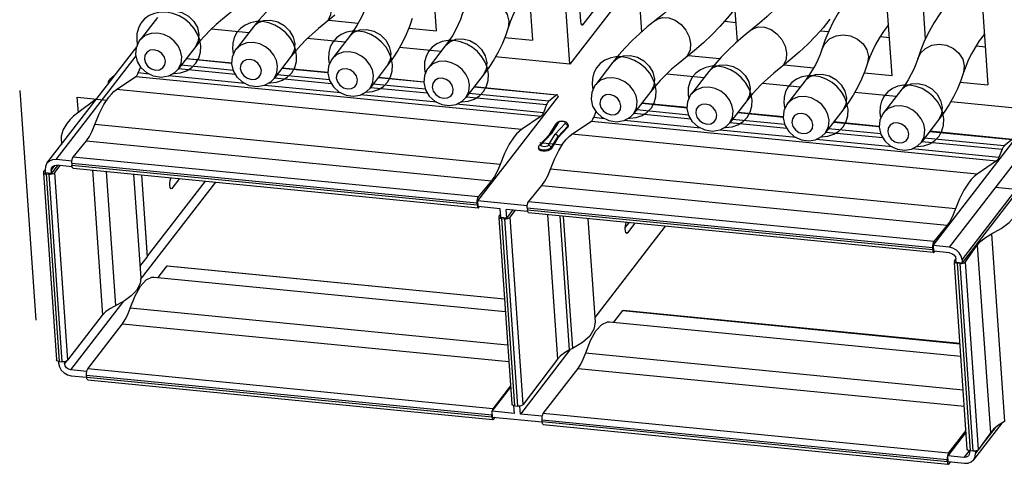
# Model space of a CAD drawing. Extents: x 0 to 1189, y 0 to 841.
# Tile 3 of 50: x 388 to 427, y 376 to 394. Entities that reach past the tile are written whole.
import ezdxf

# ---------------------------------------------------------------- set-up
doc = ezdxf.new("R2010")
doc.units = 0
doc.header["$LTSCALE"] = 65.395
doc.layers.get('0').update_dxf_attribs({"linetype": 'CONTINUOUS'})

msp = doc.modelspace()

# ---------------------------------------------------------------- linework, layer by layer
at = {"color": 7, "linetype": 'CONTINUOUS'}
for p, q in [((404.772, 393.285), (404.053, 403.61)), ((410.431, 393.647), (409.728, 403.748)), ((407.818, 403.241), (408.537, 392.916)), ((410.005, 391.969), (409.23, 403.102)), ((412.148, 402.816), (412.815, 393.234)), ((416.58, 392.865), (415.913, 402.447)), ((422.655, 391.532), (421.936, 401.857)), ((423.348, 401.719), (423.958, 392.956)), ((425.701, 401.488), (426.42, 391.163)), ((412.663, 395.416), (410.005, 391.969)), ((410.53, 393.531), (411.36, 394.607)), ((393.812, 393.803), (393.135, 392.926)), ((400.535, 393.7), (401.696, 393.586)), ((407.608, 393.662), (407.578, 393.394)), ((407.662, 393.641), (407.578, 393.394)), ((410.444, 393.569), (410.431, 393.647)), ((416.078, 393.658), (416.528, 393.614)), ((395.885, 393.308), (395.672, 393.09)), ((397.399, 393.205), (395.928, 393.349)), ((397.577, 393.434), (396.9, 392.557)), ((403.683, 393.391), (404.772, 393.285)), ((410.53, 393.531), (410.459, 393.538)), ((419.843, 393.289), (420.161, 393.258)), ((422.502, 393.511), (422.515, 393.538)), ((422.502, 393.511), (422.516, 393.53)), ((426.266, 393.142), (426.28, 393.169)), ((426.266, 393.142), (426.281, 393.161)), ((393.098, 392.874), (393.135, 392.926)), ((395.477, 392.873), (395.3, 392.655)), ((395.672, 393.09), (395.477, 392.873)), ((399.65, 392.939), (399.437, 392.721)), ((401.17, 392.835), (399.693, 392.98)), ((401.347, 393.065), (400.67, 392.187)), ((407.448, 393.022), (408.537, 392.916)), ((422.187, 393.06), (422.551, 393.024)), ((389.473, 388.086), (393.009, 392.671)), ((395.3, 392.655), (394.624, 391.778)), ((396.863, 392.505), (396.9, 392.557)), ((399.242, 392.504), (399.065, 392.286)), ((399.437, 392.721), (399.242, 392.504)), ((404.934, 392.466), (403.311, 392.625)), ((405.111, 392.696), (404.435, 391.818)), ((425.952, 392.691), (426.316, 392.655)), ((389.838, 388.23), (392.979, 392.303)), ((393.029, 392.085), (392.967, 392.358)), ((393.175, 391.835), (393.029, 392.085)), ((394.944, 392.193), (396.734, 392.018)), ((394.95, 392.2), (396.735, 392.026)), ((399.065, 392.286), (398.389, 391.409)), ((400.67, 392.188), (400.64, 392.145)), ((403.053, 392.215), (402.835, 391.917)), ((410.005, 391.969), (407.076, 392.256)), ((411.695, 392.05), (411.018, 391.173)), ((414.653, 392.316), (415.894, 392.194)), ((421.726, 392.279), (421.696, 392.011)), ((421.78, 392.258), (421.696, 392.011)), ((393.057, 391.629), (393.155, 391.868)), ((393.481, 391.588), (393.057, 391.629)), ((393.392, 391.632), (393.175, 391.835)), ((394.643, 391.802), (396.871, 391.584)), ((396.791, 391.73), (394.742, 391.931)), ((398.709, 391.824), (400.504, 391.648)), ((398.715, 391.831), (400.505, 391.656)), ((402.835, 391.917), (402.159, 391.039)), ((404.435, 391.819), (404.405, 391.776)), ((406.818, 391.846), (406.6, 391.548)), ((415.459, 391.681), (414.783, 390.804)), ((418.418, 391.947), (419.578, 391.833)), ((421.566, 391.638), (422.655, 391.532)), ((425.491, 391.91), (425.461, 391.642)), ((425.545, 391.889), (425.461, 391.642)), ((391.877, 391.279), (391.858, 391.179)), ((392.131, 391.533), (391.938, 391.37)), ((392.201, 390.974), (392.966, 391.493)), ((392.966, 391.493), (408.873, 389.934)), ((397.246, 391.219), (394.256, 391.512)), ((398.407, 391.433), (400.642, 391.214)), ((400.562, 391.36), (398.507, 391.562)), ((402.479, 391.455), (404.269, 391.279)), ((402.485, 391.462), (404.27, 391.287)), ((406.6, 391.548), (405.924, 390.67)), ((413.555, 391.338), (413.36, 391.12)), ((413.768, 391.555), (413.555, 391.338)), ((413.811, 391.596), (415.282, 391.452)), ((417.576, 391.227), (419.052, 391.082)), ((419.229, 391.312), (418.553, 390.435)), ((425.331, 391.269), (426.42, 391.163)), ((408.108, 389.415), (392.201, 390.974)), ((401.012, 390.85), (398.021, 391.143)), ((402.177, 391.064), (404.407, 390.845)), ((404.326, 390.991), (402.277, 391.192)), ((406.244, 391.086), (409.486, 390.768)), ((406.25, 391.093), (409.502, 390.774)), ((410.981, 391.121), (411.018, 391.173)), ((413.183, 390.902), (412.507, 390.025)), ((413.36, 391.12), (413.183, 390.902)), ((417.319, 390.969), (417.125, 390.751)), ((417.532, 391.186), (417.319, 390.969)), ((421.194, 390.872), (422.817, 390.713)), ((422.994, 390.943), (422.318, 390.066)), ((391.411, 390.599), (390.68, 390.061)), ((404.776, 390.481), (401.79, 390.774)), ((405.942, 390.695), (409.092, 390.386)), ((409.176, 390.516), (406.042, 390.823)), ((409.539, 390.705), (406.38, 386.609)), ((409.486, 390.768), (409.176, 390.516)), ((409.502, 390.774), (409.486, 390.768)), ((409.533, 390.729), (409.539, 390.705)), ((414.618, 390.273), (412.833, 390.448)), ((414.746, 390.752), (414.783, 390.804)), ((416.948, 390.533), (416.272, 389.656)), ((417.125, 390.751), (416.948, 390.533)), ((420.936, 390.462), (420.718, 390.164)), ((424.959, 390.503), (427.888, 390.216)), ((408.964, 390.07), (405.555, 390.405)), ((409.092, 390.386), (408.964, 390.07)), ((410.94, 389.877), (411.038, 390.116)), ((411.275, 389.879), (411.057, 390.082)), ((414.673, 389.977), (412.625, 390.178)), ((412.827, 390.441), (414.617, 390.265)), ((416.592, 390.072), (418.387, 389.896)), ((418.388, 389.903), (416.597, 390.079)), ((418.553, 390.435), (418.523, 390.393)), ((420.718, 390.164), (420.042, 389.287)), ((422.318, 390.066), (422.287, 390.024)), ((424.701, 390.093), (424.483, 389.795)), ((408.873, 389.934), (408.108, 389.415)), ((409.51, 389.684), (409.46, 389.633)), ((409.916, 389.652), (409.861, 389.702)), ((410.084, 389.221), (410.849, 389.74)), ((410.849, 389.74), (426.755, 388.181)), ((411.364, 389.835), (410.94, 389.877)), ((415.129, 389.466), (412.139, 389.759)), ((412.525, 390.049), (414.754, 389.831)), ((416.29, 389.68), (418.525, 389.461)), ((418.444, 389.608), (416.39, 389.809)), ((420.362, 389.702), (422.152, 389.527)), ((422.153, 389.534), (420.368, 389.709)), ((424.483, 389.795), (423.806, 388.918)), ((428.795, 389.847), (424.898, 384.794)), ((391.254, 389.346), (391.358, 389.602)), ((407.264, 388.043), (391.358, 389.602)), ((409.201, 389.214), (409.46, 389.633)), ((409.538, 389.67), (409.271, 389.238)), ((409.43, 389.222), (409.82, 389.642)), ((409.531, 389.123), (409.918, 389.54)), ((409.921, 389.496), (409.534, 389.078)), ((409.903, 389.587), (409.918, 389.54)), ((409.938, 389.588), (409.916, 389.652)), ((409.928, 389.552), (409.918, 389.54)), ((409.918, 389.54), (409.921, 389.496)), ((409.941, 389.543), (409.921, 389.496)), ((409.941, 389.543), (409.938, 389.588)), ((409.938, 389.588), (409.938, 389.576)), ((418.894, 389.097), (415.904, 389.39)), ((420.06, 389.311), (422.289, 389.092)), ((422.209, 389.239), (420.16, 389.44)), ((424.127, 389.333), (427.368, 389.015)), ((427.385, 389.021), (424.132, 389.34)), ((390.031, 389.001), (390.053, 388.839)), ((390.499, 388.328), (391.024, 388.962)), ((391.024, 388.962), (406.931, 387.402)), ((409.202, 389.214), (408.814, 388.795)), ((409.271, 389.238), (408.881, 388.817)), ((409.163, 388.79), (409.43, 389.222)), ((409.202, 389.214), (409.224, 389.23)), ((409.224, 389.23), (409.271, 389.238)), ((409.265, 388.693), (409.531, 389.123)), ((409.534, 389.078), (409.268, 388.649)), ((409.531, 389.123), (409.534, 389.078)), ((425.99, 387.662), (410.084, 389.221)), ((422.659, 388.728), (419.673, 389.021)), ((423.825, 388.942), (426.975, 388.633)), ((427.058, 388.763), (423.924, 389.071)), ((424.262, 384.856), (427.422, 388.953)), ((427.368, 389.015), (427.058, 388.763)), ((390.038, 388.89), (390.043, 388.825)), ((408.779, 388.647), (408.775, 388.692)), ((408.796, 388.653), (408.775, 388.692)), ((408.814, 388.795), (408.791, 388.763)), ((408.869, 388.787), (408.881, 388.817)), ((409.268, 388.649), (409.265, 388.693)), ((426.846, 388.318), (423.438, 388.652)), ((425.4, 384.299), (428.868, 388.796)), ((426.975, 388.633), (426.846, 388.318)), ((390.458, 388.169), (389.838, 388.23)), ((390.476, 388.285), (390.499, 388.328)), ((406.407, 386.771), (390.5, 388.33)), ((428.567, 388.273), (425.408, 384.176)), ((426.755, 388.181), (425.99, 387.662)), ((389.343, 387.759), (389.333, 387.73)), ((389.4, 387.826), (389.343, 387.759)), ((389.399, 387.827), (389.407, 387.705)), ((389.634, 387.804), (389.784, 387.999)), ((389.634, 387.804), (389.643, 387.682)), ((389.89, 388.002), (389.643, 387.682)), ((389.776, 387.717), (389.989, 387.992)), ((390.465, 387.946), (389.854, 388.005)), ((390.45, 388.088), (390.456, 387.999)), ((390.45, 388.088), (406.356, 386.529)), ((390.465, 387.942), (390.456, 387.999)), ((406.362, 386.44), (390.456, 387.999)), ((390.498, 387.897), (406.405, 386.338)), ((391.26, 387.822), (391.657, 382.128)), ((392.182, 382.508), (391.816, 387.768)), ((409.137, 387.593), (409.241, 387.85)), ((425.147, 386.291), (409.241, 387.85)), ((389.335, 387.7), (389.846, 380.368)), ((389.392, 387.677), (389.453, 387.665)), ((389.643, 387.682), (389.407, 387.705)), ((389.965, 380.303), (389.453, 387.665)), ((389.453, 387.665), (389.547, 387.656)), ((389.547, 387.656), (390.06, 380.293)), ((390.289, 380.354), (389.776, 387.717)), ((392.87, 387.664), (393.155, 383.58)), ((393.181, 387.634), (393.406, 384.397)), ((393.188, 387.633), (393.412, 384.414)), ((395.689, 387.388), (393.411, 384.433)), ((394.68, 387.487), (394.377, 387.094)), ((406.931, 387.402), (406.405, 386.769)), ((393.148, 383.519), (396.1, 387.348)), ((394.377, 387.094), (394.355, 387.088)), ((408.381, 386.575), (408.907, 387.209)), ((408.907, 387.209), (424.813, 385.65)), ((406.38, 386.609), (406.395, 386.384)), ((408.341, 386.416), (406.38, 386.609)), ((406.356, 386.529), (406.362, 386.44)), ((406.388, 386.348), (406.405, 386.338)), ((407.266, 386.299), (406.395, 386.384)), ((406.405, 386.338), (406.41, 386.338)), ((406.41, 386.338), (406.433, 386.355)), ((406.433, 386.355), (406.448, 386.374)), ((407.29, 385.956), (407.266, 386.299)), ((407.525, 385.932), (407.501, 386.276)), ((408.347, 386.193), (407.501, 386.276)), ((407.525, 385.932), (407.77, 386.249)), ((407.663, 385.966), (407.868, 386.24)), ((408.333, 386.336), (408.339, 386.246)), ((408.333, 386.336), (424.239, 384.777)), ((408.348, 386.189), (408.339, 386.246)), ((424.245, 384.687), (408.339, 386.246)), ((408.359, 386.532), (408.381, 386.575)), ((424.289, 385.018), (408.383, 386.577)), ((407.219, 386.01), (407.209, 385.981)), ((407.212, 385.95), (407.721, 378.63)), ((407.281, 386.087), (407.219, 386.01)), ((407.268, 385.929), (407.328, 385.916)), ((407.525, 385.932), (407.29, 385.956)), ((407.84, 378.565), (407.328, 385.916)), ((407.328, 385.916), (407.436, 385.906)), ((407.436, 385.906), (407.948, 378.555)), ((408.175, 378.616), (407.664, 385.967)), ((424.287, 384.585), (408.381, 386.144)), ((409.122, 386.072), (409.516, 380.402)), ((409.991, 380.762), (409.625, 386.022)), ((409.746, 386.01), (410.108, 380.82)), ((410.714, 385.915), (410.997, 381.853)), ((413.748, 385.618), (410.984, 382.035)), ((412.184, 385.43), (412.177, 385.531)), ((412.179, 385.559), (412.328, 385.753)), ((412.278, 385.36), (412.567, 385.734)), ((424.813, 385.65), (424.288, 385.016)), ((412.278, 385.36), (412.204, 385.367)), ((412.278, 385.36), (412.238, 385.335)), ((426.558, 385.312), (427.07, 377.949)), ((424.239, 384.777), (424.245, 384.687)), ((424.262, 384.856), (424.278, 384.631)), ((424.898, 384.794), (424.262, 384.856)), ((425.54, 384.211), (426, 384.872)), ((426, 384.872), (426.513, 377.51)), ((393.123, 384.03), (393.406, 384.397)), ((393.412, 384.414), (393.406, 384.397)), ((424.271, 384.595), (424.287, 384.585)), ((424.913, 384.569), (424.278, 384.631)), ((424.287, 384.585), (424.292, 384.585)), ((424.292, 384.585), (424.316, 384.603)), ((424.316, 384.603), (424.33, 384.621)), ((425.107, 384.254), (425.161, 384.324)), ((425.173, 384.199), (425.164, 384.322)), ((425.4, 384.299), (425.408, 384.176)), ((393.843, 383.601), (394.195, 384.056)), ((394.195, 384.056), (407.434, 382.759)), ((394.211, 384.066), (407.433, 382.77)), ((425.107, 384.254), (425.097, 384.225)), ((425.609, 376.862), (425.099, 384.194)), ((425.156, 384.172), (425.217, 384.16)), ((425.173, 384.199), (425.408, 384.176)), ((425.729, 376.797), (425.217, 384.16)), ((425.311, 384.15), (425.217, 384.16)), ((425.311, 384.15), (425.823, 376.788)), ((426.054, 376.851), (425.542, 384.214)), ((393.677, 383.617), (407.468, 382.265)), ((392.933, 382.885), (393.146, 383.262)), ((392.742, 382.4), (392.933, 382.885)), ((390.413, 379.973), (392.497, 382.676)), ((407.56, 380.942), (392.74, 382.394)), ((390.289, 380.354), (391.657, 382.128)), ((411.726, 381.848), (412.078, 382.303)), ((412.078, 382.303), (425.321, 381.005)), ((425.32, 381.017), (412.094, 382.313)), ((391.077, 380.013), (392.445, 381.787)), ((392.445, 381.787), (407.605, 380.301)), ((411.56, 381.864), (425.355, 380.512)), ((410.782, 381.306), (410.497, 381.051)), ((410.108, 380.82), (409.991, 380.762)), ((410.497, 381.051), (410.108, 380.82)), ((409.999, 380.757), (408.06, 378.243)), ((409.516, 380.402), (408.175, 378.615)), ((410.623, 380.641), (425.447, 379.188)), ((389.863, 380.337), (389.846, 380.367)), ((389.905, 380.315), (389.863, 380.337)), ((389.965, 380.303), (389.905, 380.315)), ((389.923, 380.3), (389.927, 380.244)), ((389.965, 380.303), (390.06, 380.293)), ((390.13, 380.293), (390.06, 380.293)), ((390.157, 380.298), (390.162, 380.221)), ((390.239, 380.32), (390.162, 380.221)), ((391.055, 379.971), (391.077, 380.013)), ((406.984, 378.454), (391.077, 380.013)), ((408.96, 378.261), (410.328, 380.035)), ((410.328, 380.035), (425.492, 378.548)), ((391.038, 379.912), (390.413, 379.973)), ((390.429, 379.749), (391.035, 379.689)), ((391.035, 379.684), (391.029, 379.774)), ((391.029, 379.774), (406.935, 378.215)), ((406.941, 378.125), (391.035, 379.684)), ((391.077, 379.583), (406.96, 378.026)), ((406.954, 378.352), (407.675, 379.287)), ((407.671, 379.346), (406.984, 378.454)), ((407.739, 378.599), (407.721, 378.63)), ((407.825, 378.266), (407.804, 378.563)), ((407.84, 378.565), (407.948, 378.555)), ((408.017, 378.554), (407.948, 378.555)), ((408.06, 378.243), (408.038, 378.558)), ((406.941, 378.125), (406.935, 378.215)), ((406.97, 378.127), (406.954, 378.352)), ((407.825, 378.266), (406.954, 378.352)), ((406.97, 378.127), (408.918, 377.936)), ((407.012, 378.041), (407.067, 378.118)), ((408.921, 378.159), (408.06, 378.243)), ((408.938, 378.218), (408.96, 378.261)), ((424.866, 376.702), (408.96, 378.261)), ((406.967, 378.034), (406.984, 378.024)), ((406.984, 378.024), (406.988, 378.024)), ((406.988, 378.024), (407.012, 378.041)), ((408.918, 377.932), (408.912, 378.022)), ((408.912, 378.022), (424.818, 376.463)), ((424.824, 376.373), (408.918, 377.932)), ((408.96, 377.83), (424.843, 376.273)), ((426.96, 377.885), (425.855, 376.452)), ((426.697, 377.703), (426.184, 377.038)), ((425.562, 377.539), (424.837, 376.599)), ((424.866, 376.702), (425.558, 377.599)), ((426.513, 377.51), (426.053, 376.849)), ((424.853, 376.375), (424.837, 376.599)), ((425.474, 376.537), (424.837, 376.599)), ((425.682, 376.806), (425.474, 376.537)), ((425.627, 376.832), (425.609, 376.862)), ((425.668, 376.81), (425.627, 376.832)), ((425.729, 376.797), (425.668, 376.81)), ((425.69, 376.795), (425.694, 376.738)), ((425.823, 376.788), (425.729, 376.797)), ((425.893, 376.788), (425.823, 376.788)), ((425.922, 376.793), (425.928, 376.706)), ((426.016, 376.82), (425.928, 376.706)), ((424.824, 376.373), (424.818, 376.463)), ((424.85, 376.281), (424.866, 376.271)), ((424.853, 376.375), (425.498, 376.311)), ((424.866, 376.271), (424.871, 376.271)), ((424.871, 376.271), (424.895, 376.289)), ((424.895, 376.289), (424.95, 376.365))]:
    msp.add_line(p, q, dxfattribs=at)
at = {"color": 4, "linetype": 'CONTINUOUS'}
for p, q in [((394.435, 391.609), (394.469, 391.608)), ((398.2, 391.24), (398.234, 391.239)), ((388.403, 390.937), (389.03, 381.925)), ((401.974, 390.87), (401.999, 390.87)), ((390.707, 390.063), (390.664, 390.682)), ((390.664, 390.682), (391.829, 390.567)), ((405.738, 390.501), (405.763, 390.501)), ((412.318, 389.856), (412.352, 389.855)), ((416.082, 389.487), (416.117, 389.486)), ((408.824, 388.902), (409.709, 388.815)), ((419.856, 389.118), (419.881, 389.117)), ((423.621, 388.749), (423.646, 388.748)), ((426.715, 387.148), (427.371, 387.084))]:
    msp.add_line(p, q, dxfattribs=at)
at = {"color": 7, "linetype": 'CONTINUOUS'}
for points in [[(405.777, 393.934), (405.891, 394.162), (406.084, 394.348), (406.335, 394.468), (406.619, 394.508), (406.909, 394.466), (407.177, 394.346), (407.396, 394.159), (407.544, 393.923), (407.608, 393.662)], [(414.263, 394.472), (413.986, 394.211), (413.687, 393.952), (413.045, 393.434)], [(421.013, 394.659), (420.764, 394.318), (420.54, 393.974), (420.344, 393.63)], [(394.497, 394.073), (394.774, 394.005), (395.029, 393.861), (395.237, 393.655), (395.379, 393.407), (395.441, 393.142)], [(397.012, 394.263), (396.369, 393.745), (396.118, 393.527), (395.885, 393.308)], [(398.334, 394.282), (398.061, 394.003), (397.808, 393.72), (397.577, 393.434)], [(400.628, 394.168), (400.607, 393.915), (400.51, 393.704), (400.403, 393.594)], [(402.013, 394.303), (401.944, 394.1), (401.86, 393.899), (401.761, 393.7)], [(405.777, 393.934), (405.708, 393.731), (405.624, 393.53), (405.526, 393.331)], [(407.885, 394.129), (407.764, 393.886), (407.662, 393.641)], [(416.45, 394.104), (416.183, 393.775), (415.893, 393.45), (415.579, 393.129)], [(418.028, 394.103), (417.751, 393.842), (417.452, 393.583), (416.809, 393.065)], [(424.778, 394.29), (424.528, 393.949), (424.305, 393.605), (424.108, 393.261)], [(397.577, 393.434), (397.753, 393.594), (397.992, 393.69), (398.262, 393.704)], [(398.262, 393.704), (398.538, 393.636), (398.793, 393.492), (399.002, 393.286), (399.144, 393.038), (399.206, 392.773)], [(400.776, 393.894), (400.134, 393.376), (399.882, 393.158), (399.65, 392.939)], [(401.761, 393.7), (401.639, 393.488), (401.501, 393.276), (401.347, 393.065)], [(403.813, 393.763), (403.707, 393.449), (403.576, 393.133), (403.42, 392.816)], [(410.49, 393.506), (410.467, 393.52), (410.444, 393.569)], [(413.368, 393.694), (413.426, 393.734), (413.641, 393.807), (413.886, 393.796), (414.136, 393.703), (414.368, 393.536), (414.559, 393.312)], [(420.215, 393.735), (419.948, 393.406), (419.657, 393.081), (419.344, 392.76)], [(420.344, 393.63), (420.166, 393.269), (420.016, 392.909), (419.895, 392.551)], [(393.821, 393.196), (393.562, 393.184), (393.325, 393.093), (393.135, 392.926)], [(394.764, 392.265), (394.719, 392.485), (394.621, 392.692), (394.473, 392.878), (394.285, 393.03), (394.062, 393.141), (393.821, 393.196)], [(401.347, 393.065), (401.523, 393.224), (401.762, 393.32), (402.032, 393.335)], [(402.032, 393.335), (402.308, 393.267), (402.563, 393.122), (402.772, 392.917), (402.914, 392.669), (402.976, 392.404)], [(405.526, 393.331), (405.404, 393.119), (405.266, 392.907), (405.111, 392.696)], [(407.578, 393.394), (407.472, 393.08), (407.341, 392.764), (407.185, 392.447)], [(410.53, 393.531), (410.497, 393.506), (410.49, 393.506)], [(413.045, 393.434), (412.739, 393.168), (412.452, 392.898)], [(414.559, 393.312), (414.689, 393.053), (414.746, 392.784)], [(417.132, 393.325), (417.19, 393.365), (417.406, 393.438), (417.651, 393.427), (417.901, 393.334), (418.133, 393.167), (418.324, 392.943)], [(422.502, 393.511), (422.315, 393.256), (422.149, 393.001), (422.003, 392.746)], [(424.108, 393.261), (423.931, 392.9), (423.781, 392.54), (423.66, 392.182)], [(392.967, 392.358), (392.991, 392.631), (393.098, 392.874)], [(395.441, 393.142), (395.416, 392.886), (395.3, 392.655)], [(397.586, 392.827), (397.327, 392.815), (397.09, 392.724), (396.9, 392.557)], [(398.529, 391.896), (398.484, 392.116), (398.385, 392.323), (398.238, 392.509), (398.05, 392.661), (397.827, 392.772), (397.586, 392.827)], [(399.206, 392.773), (399.18, 392.517), (399.065, 392.286)], [(403.42, 392.816), (403.248, 392.515), (403.053, 392.215)], [(405.111, 392.696), (405.288, 392.855), (405.526, 392.951), (405.797, 392.966)], [(405.797, 392.966), (406.073, 392.898), (406.328, 392.753), (406.537, 392.548), (406.679, 392.3), (406.741, 392.035)], [(412.452, 392.898), (412.179, 392.619), (411.926, 392.336), (411.695, 392.05)], [(414.746, 392.784), (414.725, 392.532), (414.628, 392.32), (414.521, 392.21)], [(415.579, 393.129), (415.247, 392.817), (414.894, 392.511)], [(416.809, 393.065), (416.504, 392.799), (416.216, 392.529)], [(418.324, 392.943), (418.454, 392.684), (418.511, 392.415)], [(419.895, 392.551), (420.009, 392.778), (420.202, 392.964), (420.453, 393.084), (420.737, 393.125), (421.027, 393.083), (421.295, 392.962), (421.514, 392.775), (421.662, 392.54), (421.726, 392.279)], [(426.266, 393.142), (426.08, 392.887), (425.914, 392.632), (425.768, 392.377)], [(394.128, 392.096), (394.085, 392.251), (393.987, 392.387), (393.848, 392.485), (393.688, 392.531), (393.531, 392.518), (393.403, 392.446), (393.321, 392.327), (393.299, 392.177)], [(396.731, 391.989), (396.756, 392.262), (396.863, 392.505)], [(401.356, 392.457), (401.097, 392.445), (400.86, 392.355), (400.67, 392.188)], [(402.299, 391.527), (402.254, 391.747), (402.155, 391.953), (402.008, 392.139), (401.82, 392.292), (401.597, 392.402), (401.356, 392.457)], [(402.976, 392.404), (402.951, 392.147), (402.835, 391.917)], [(407.185, 392.447), (407.013, 392.146), (406.818, 391.846)], [(414.894, 392.511), (414.252, 391.993), (414, 391.774), (413.768, 391.555)], [(416.216, 392.529), (415.944, 392.25), (415.691, 391.967), (415.459, 391.681)], [(418.511, 392.415), (418.49, 392.163), (418.393, 391.951), (418.286, 391.841)], [(419.344, 392.76), (419.012, 392.448), (418.659, 392.142)], [(419.895, 392.551), (419.826, 392.348), (419.742, 392.147), (419.644, 391.947)], [(422.003, 392.746), (421.882, 392.502), (421.78, 392.258)], [(423.66, 392.182), (423.774, 392.409), (423.966, 392.595), (424.217, 392.715), (424.502, 392.756), (424.792, 392.714), (425.06, 392.593), (425.278, 392.406), (425.427, 392.171), (425.491, 391.91)], [(393.299, 392.177), (393.342, 392.022), (393.44, 391.886), (393.579, 391.788), (393.739, 391.742), (393.896, 391.756), (394.024, 391.827), (394.106, 391.946), (394.128, 392.096)], [(394.624, 391.778), (394.737, 392.003), (394.764, 392.265)], [(397.892, 391.727), (397.85, 391.882), (397.752, 392.018), (397.613, 392.116), (397.452, 392.162), (397.296, 392.149), (397.168, 392.077), (397.086, 391.958), (397.064, 391.808)], [(400.64, 392.145), (400.528, 391.898), (400.501, 391.619)], [(405.12, 392.088), (404.862, 392.076), (404.624, 391.986), (404.435, 391.819)], [(406.064, 391.158), (406.019, 391.378), (405.92, 391.584), (405.773, 391.77), (405.585, 391.923), (405.362, 392.033), (405.12, 392.088)], [(406.741, 392.035), (406.715, 391.778), (406.6, 391.548)], [(411.695, 392.05), (411.871, 392.21), (412.11, 392.306), (412.38, 392.32)], [(412.38, 392.32), (412.656, 392.252), (412.911, 392.108), (413.12, 391.902), (413.262, 391.655), (413.324, 391.39)], [(418.659, 392.142), (418.016, 391.624), (417.765, 391.405), (417.532, 391.186)], [(421.696, 392.011), (421.59, 391.696), (421.459, 391.38), (421.303, 391.063)], [(423.66, 392.182), (423.591, 391.979), (423.507, 391.778), (423.408, 391.578)], [(425.768, 392.377), (425.647, 392.133), (425.545, 391.889)], [(392.966, 391.493), (392.998, 391.523), (393.029, 391.569), (393.057, 391.629)], [(394.624, 391.777), (394.481, 391.634), (394.24, 391.503), (393.956, 391.455), (393.662, 391.499), (393.392, 391.632)], [(398.388, 391.408), (398.246, 391.265), (398.005, 391.134), (397.721, 391.086), (397.427, 391.13), (397.157, 391.263), (396.939, 391.466), (396.794, 391.716), (396.731, 391.989)], [(397.064, 391.808), (397.107, 391.653), (397.205, 391.517), (397.344, 391.419), (397.504, 391.373), (397.66, 391.387), (397.789, 391.458), (397.871, 391.577), (397.892, 391.727)], [(398.389, 391.409), (398.502, 391.634), (398.529, 391.896)], [(400.501, 391.619), (400.566, 391.34), (400.721, 391.082), (400.946, 390.88), (401.215, 390.755), (401.499, 390.716), (401.771, 390.763), (402.006, 390.888), (402.158, 391.039)], [(401.663, 391.357), (401.62, 391.513), (401.522, 391.649), (401.383, 391.747), (401.223, 391.793), (401.066, 391.779), (400.938, 391.708), (400.856, 391.588), (400.834, 391.439)], [(404.405, 391.776), (404.292, 391.529), (404.266, 391.25)], [(415.459, 391.681), (415.636, 391.841), (415.874, 391.937), (416.145, 391.951)], [(416.145, 391.951), (416.421, 391.883), (416.676, 391.739), (416.885, 391.533), (417.027, 391.286), (417.088, 391.021)], [(419.644, 391.947), (419.522, 391.735), (419.384, 391.524), (419.229, 391.312)], [(425.461, 391.642), (425.355, 391.327), (425.224, 391.011), (425.067, 390.694)], [(391.938, 391.37), (391.908, 391.34), (391.888, 391.31), (391.877, 391.279)], [(400.834, 391.439), (400.877, 391.284), (400.975, 391.147), (401.114, 391.049), (401.274, 391.003), (401.431, 391.017), (401.559, 391.088), (401.641, 391.208), (401.663, 391.357)], [(402.159, 391.039), (402.272, 391.264), (402.299, 391.527)], [(404.266, 391.25), (404.331, 390.971), (404.486, 390.713), (404.711, 390.511), (404.98, 390.386), (405.264, 390.347), (405.536, 390.394), (405.771, 390.519), (405.923, 390.67)], [(405.427, 390.988), (405.385, 391.144), (405.287, 391.28), (405.148, 391.378), (404.987, 391.424), (404.831, 391.41), (404.703, 391.339), (404.621, 391.219), (404.599, 391.07)], [(411.704, 391.443), (411.445, 391.431), (411.208, 391.341), (411.018, 391.173)], [(412.647, 390.512), (412.602, 390.733), (412.503, 390.939), (412.356, 391.125), (412.168, 391.278), (411.945, 391.388), (411.704, 391.443)], [(413.324, 391.39), (413.298, 391.133), (413.183, 390.902)], [(419.229, 391.312), (419.406, 391.472), (419.645, 391.567), (419.915, 391.582)], [(419.915, 391.582), (420.191, 391.514), (420.446, 391.37), (420.655, 391.164), (420.797, 390.916), (420.859, 390.651)], [(423.408, 391.578), (423.287, 391.366), (423.149, 391.155), (422.994, 390.943)], [(391.905, 390.682), (392.003, 390.799), (392.102, 390.896), (392.201, 390.974)], [(404.599, 391.07), (404.642, 390.915), (404.74, 390.778), (404.879, 390.68), (405.039, 390.634), (405.195, 390.648), (405.324, 390.719), (405.406, 390.839), (405.427, 390.988)], [(405.924, 390.67), (406.037, 390.895), (406.064, 391.158)], [(410.849, 390.605), (410.874, 390.878), (410.981, 391.121)], [(415.468, 391.074), (415.21, 391.062), (414.972, 390.972), (414.783, 390.804)], [(416.412, 390.143), (416.367, 390.364), (416.268, 390.57), (416.121, 390.756), (415.933, 390.909), (415.71, 391.019), (415.468, 391.074)], [(417.088, 391.021), (417.063, 390.764), (416.948, 390.533)], [(421.303, 391.063), (421.131, 390.762), (420.936, 390.462)], [(422.994, 390.943), (423.171, 391.103), (423.409, 391.198), (423.68, 391.213)], [(423.68, 391.213), (423.956, 391.145), (424.211, 391.001), (424.42, 390.795), (424.562, 390.547), (424.623, 390.282)], [(391.358, 389.602), (391.528, 390.028), (391.712, 390.39), (391.905, 390.682)], [(409.147, 390.486), (409.128, 390.458), (409.11, 390.425), (409.092, 390.386)], [(409.176, 390.516), (409.166, 390.508), (409.157, 390.498), (409.147, 390.486)], [(409.533, 390.73), (409.52, 390.761), (409.504, 390.774), (409.502, 390.774)], [(411.057, 390.082), (410.912, 390.332), (410.849, 390.605)], [(412.01, 390.343), (411.968, 390.498), (411.87, 390.634), (411.731, 390.733), (411.57, 390.779), (411.414, 390.765), (411.286, 390.693), (411.204, 390.574), (411.182, 390.424)], [(412.507, 390.025), (412.62, 390.25), (412.647, 390.512)], [(414.614, 390.236), (414.639, 390.509), (414.746, 390.752)], [(419.238, 390.705), (418.98, 390.693), (418.742, 390.602), (418.553, 390.435)], [(420.182, 389.774), (420.137, 389.994), (420.038, 390.201), (419.891, 390.386), (419.703, 390.539), (419.48, 390.65), (419.238, 390.705)], [(420.859, 390.651), (420.833, 390.395), (420.718, 390.164)], [(425.067, 390.694), (424.896, 390.393), (424.701, 390.093)], [(390.68, 390.061), (390.518, 389.932), (390.379, 389.799), (390.262, 389.664)], [(408.964, 390.07), (408.935, 390.01), (408.904, 389.964), (408.873, 389.934)], [(411.182, 390.424), (411.225, 390.269), (411.323, 390.133), (411.462, 390.035), (411.622, 389.989), (411.778, 390.003), (411.907, 390.074), (411.989, 390.194), (412.01, 390.343)], [(416.271, 389.656), (416.128, 389.512), (415.888, 389.381), (415.603, 389.333), (415.31, 389.378), (415.04, 389.51), (414.822, 389.713), (414.677, 389.963), (414.614, 390.236)], [(415.775, 389.974), (415.733, 390.129), (415.634, 390.265), (415.496, 390.364), (415.335, 390.41), (415.179, 390.396), (415.051, 390.324), (414.969, 390.205), (414.947, 390.055)], [(416.271, 389.656), (416.385, 389.881), (416.412, 390.143)], [(418.523, 390.393), (418.41, 390.145), (418.384, 389.866)], [(423.003, 390.336), (422.745, 390.324), (422.507, 390.233), (422.318, 390.066)], [(423.947, 389.405), (423.902, 389.625), (423.803, 389.832), (423.656, 390.017), (423.468, 390.17), (423.244, 390.281), (423.003, 390.336)], [(424.623, 390.282), (424.598, 390.026), (424.483, 389.795)], [(409.682, 389.736), (409.586, 389.719), (409.51, 389.684)], [(409.63, 389.719), (409.573, 389.699), (409.538, 389.67)], [(409.82, 389.642), (409.832, 389.673), (409.811, 389.701), (409.764, 389.72), (409.698, 389.726), (409.63, 389.719)], [(409.861, 389.702), (409.781, 389.73), (409.682, 389.736)], [(410.849, 389.74), (410.881, 389.77), (410.911, 389.816), (410.94, 389.877)], [(412.506, 390.025), (412.364, 389.881), (412.123, 389.75), (411.839, 389.702), (411.545, 389.747), (411.275, 389.879)], [(414.947, 390.055), (414.989, 389.9), (415.088, 389.764), (415.227, 389.666), (415.387, 389.62), (415.543, 389.634), (415.672, 389.705), (415.754, 389.825), (415.775, 389.974)], [(418.384, 389.866), (418.449, 389.587), (418.604, 389.329), (418.829, 389.127), (419.098, 389.003), (419.382, 388.964), (419.654, 389.01), (419.889, 389.135), (420.041, 389.286)], [(419.545, 389.605), (419.503, 389.76), (419.405, 389.896), (419.266, 389.994), (419.105, 390.04), (418.949, 390.026), (418.821, 389.955), (418.739, 389.835), (418.717, 389.686)], [(418.717, 389.686), (418.76, 389.531), (418.858, 389.395), (418.997, 389.297), (419.157, 389.25), (419.313, 389.264), (419.442, 389.336), (419.524, 389.455), (419.545, 389.605)], [(420.042, 389.287), (420.155, 389.511), (420.182, 389.774)], [(422.287, 390.024), (422.175, 389.776), (422.149, 389.497)], [(390.262, 389.664), (390.106, 389.407), (390.034, 389.147), (390.031, 389.001)], [(391.024, 388.962), (391.142, 389.13), (391.254, 389.346)], [(408.108, 389.415), (408.008, 389.337), (407.909, 389.24), (407.811, 389.123)], [(409.46, 389.633), (409.491, 389.661), (409.538, 389.67)], [(409.82, 389.642), (409.867, 389.624), (409.903, 389.587)], [(409.938, 389.576), (409.934, 389.564), (409.928, 389.552)], [(422.149, 389.497), (422.214, 389.218), (422.369, 388.96), (422.594, 388.758), (422.863, 388.634), (423.146, 388.595), (423.419, 388.641), (423.654, 388.766), (423.806, 388.917)], [(423.31, 389.236), (423.268, 389.391), (423.169, 389.527), (423.03, 389.625), (422.87, 389.671), (422.714, 389.657), (422.585, 389.586), (422.503, 389.466), (422.482, 389.317)], [(422.482, 389.317), (422.524, 389.162), (422.623, 389.026), (422.762, 388.928), (422.922, 388.881), (423.078, 388.895), (423.207, 388.967), (423.289, 389.086), (423.31, 389.236)], [(423.806, 388.918), (423.92, 389.142), (423.947, 389.405)], [(407.811, 389.123), (407.618, 388.831), (407.435, 388.469), (407.264, 388.043)], [(409.531, 389.123), (409.515, 389.169), (409.478, 389.205), (409.43, 389.222)], [(409.743, 388.869), (409.856, 389.012), (409.97, 389.13), (410.084, 389.221)], [(408.791, 388.763), (408.778, 388.728), (408.775, 388.692)], [(408.945, 388.557), (408.858, 388.575), (408.799, 388.608), (408.779, 388.647)], [(409.265, 388.693), (409.218, 388.651), (409.14, 388.619), (409.042, 388.601), (408.942, 388.602), (408.855, 388.62), (408.796, 388.653)], [(408.881, 388.817), (408.836, 388.811), (408.814, 388.795)], [(409.003, 388.733), (408.937, 388.74), (408.889, 388.759), (408.869, 388.787)], [(409.268, 388.649), (409.221, 388.606), (409.143, 388.574), (409.046, 388.557), (408.945, 388.557)], [(409.163, 388.79), (409.13, 388.762), (409.072, 388.741), (409.003, 388.733)], [(409.265, 388.693), (409.249, 388.739), (409.212, 388.774), (409.163, 388.79)], [(409.241, 387.85), (409.398, 388.244), (409.566, 388.586), (409.743, 388.869)], [(427.03, 388.734), (427.011, 388.706), (426.993, 388.672), (426.975, 388.633)], [(427.058, 388.763), (427.049, 388.755), (427.039, 388.745), (427.03, 388.734)], [(389.838, 388.23), (389.694, 388.222), (389.567, 388.171), (389.473, 388.086)], [(390.45, 388.088), (390.45, 388.157), (390.459, 388.225), (390.476, 388.285)], [(426.846, 388.318), (426.818, 388.257), (426.787, 388.211), (426.755, 388.181)], [(389.473, 388.086), (389.412, 387.964), (389.399, 387.827)], [(389.634, 387.804), (389.646, 387.889), (389.671, 387.934)], [(389.671, 387.934), (389.692, 387.956), (389.764, 387.997), (389.854, 388.005)], [(390.498, 387.897), (390.482, 387.907), (390.465, 387.942)], [(407.264, 388.043), (407.16, 387.787), (407.048, 387.571), (406.931, 387.402)], [(389.333, 387.73), (389.351, 387.699), (389.392, 387.677)], [(389.547, 387.656), (389.617, 387.655), (389.684, 387.667), (389.74, 387.688), (389.776, 387.717)], [(394.314, 387.134), (394.297, 387.209), (394.295, 387.307), (394.306, 387.411), (394.331, 387.503), (394.339, 387.52)], [(408.907, 387.209), (409.025, 387.378), (409.137, 387.593)], [(425.99, 387.662), (425.876, 387.571), (425.762, 387.453), (425.649, 387.31)], [(394.355, 387.088), (394.342, 387.092), (394.314, 387.134)], [(425.649, 387.31), (425.472, 387.027), (425.304, 386.685), (425.147, 386.291)], [(406.405, 386.769), (406.383, 386.726), (406.366, 386.666), (406.356, 386.598), (406.356, 386.529)], [(406.362, 386.44), (406.371, 386.383), (406.388, 386.348)], [(408.333, 386.336), (408.333, 386.404), (408.342, 386.473), (408.359, 386.532)], [(425.147, 386.291), (425.043, 386.034), (424.931, 385.819), (424.813, 385.65)], [(407.209, 385.981), (407.227, 385.951), (407.268, 385.929)], [(407.436, 385.906), (407.505, 385.905), (407.572, 385.917), (407.627, 385.938), (407.663, 385.966)], [(408.381, 386.144), (408.364, 386.154), (408.348, 386.189)], [(426.558, 385.312), (426.936, 385.53), (427.247, 385.766), (427.482, 386.016)], [(412.177, 385.531), (412.186, 385.642), (412.211, 385.744), (412.223, 385.768)], [(412.238, 385.335), (412.206, 385.36), (412.184, 385.43)], [(426, 384.872), (426.137, 385.028), (426.324, 385.176), (426.558, 385.312)], [(424.288, 385.016), (424.265, 384.973), (424.249, 384.914), (424.239, 384.845), (424.239, 384.777)], [(424.245, 384.687), (424.254, 384.63), (424.271, 384.595)], [(425.4, 384.299), (425.367, 384.44), (425.291, 384.571), (425.181, 384.681), (425.045, 384.757), (424.898, 384.794)], [(424.913, 384.569), (425.005, 384.543), (425.084, 384.487), (425.14, 384.41), (425.164, 384.322)], [(394.195, 384.056), (394.209, 384.066), (394.211, 384.066)], [(425.097, 384.225), (425.114, 384.194), (425.156, 384.172)], [(425.311, 384.15), (425.381, 384.15), (425.448, 384.161), (425.504, 384.183), (425.54, 384.211)], [(393.155, 383.58), (393.129, 383.361), (392.983, 383.086)], [(393.146, 383.262), (393.371, 383.509), (393.596, 383.615), (393.677, 383.617)], [(392.983, 383.086), (392.783, 382.879), (392.514, 382.685), (391.964, 382.392)], [(391.964, 382.392), (391.788, 382.264), (391.657, 382.128)], [(392.445, 381.787), (392.55, 381.949), (392.649, 382.153), (392.742, 382.4)], [(412.078, 382.303), (412.092, 382.313), (412.094, 382.313)], [(410.997, 381.853), (410.951, 381.575), (410.782, 381.306)], [(411.029, 381.509), (411.254, 381.756), (411.479, 381.862), (411.559, 381.864)], [(410.625, 380.647), (410.816, 381.132), (411.029, 381.509)], [(409.991, 380.762), (409.795, 380.651), (409.636, 380.53), (409.516, 380.402)], [(410.328, 380.035), (410.433, 380.196), (410.532, 380.4), (410.625, 380.647)], [(389.927, 380.244), (389.96, 380.102), (390.035, 379.971), (390.146, 379.862), (390.281, 379.785), (390.429, 379.749)], [(390.289, 380.354), (390.253, 380.326), (390.197, 380.304), (390.13, 380.293)], [(390.413, 379.973), (390.321, 379.999), (390.242, 380.055), (390.186, 380.132), (390.162, 380.221)], [(391.029, 379.774), (391.029, 379.843), (391.038, 379.911), (391.055, 379.971)], [(391.077, 379.583), (391.06, 379.593), (391.044, 379.628), (391.035, 379.684)], [(407.84, 378.565), (407.78, 378.578), (407.739, 378.599)], [(408.175, 378.615), (408.139, 378.587), (408.084, 378.566), (408.017, 378.554)], [(406.984, 378.454), (406.961, 378.412), (406.945, 378.352), (406.935, 378.284), (406.935, 378.215)], [(406.941, 378.125), (406.95, 378.069), (406.967, 378.034)], [(408.912, 378.022), (408.912, 378.09), (408.921, 378.159), (408.938, 378.218)], [(408.96, 377.83), (408.943, 377.84), (408.927, 377.875), (408.918, 377.932)], [(427.07, 377.949), (426.837, 377.813), (426.65, 377.666), (426.513, 377.51)], [(424.866, 376.702), (424.844, 376.659), (424.827, 376.6), (424.818, 376.531), (424.818, 376.463)], [(425.657, 376.608), (425.636, 376.586), (425.564, 376.545), (425.474, 376.537)], [(425.694, 376.738), (425.682, 376.653), (425.657, 376.608)], [(425.855, 376.452), (425.915, 376.572), (425.928, 376.706)], [(426.053, 376.849), (426.016, 376.82), (425.961, 376.799), (425.893, 376.788)], [(424.824, 376.373), (424.833, 376.316), (424.85, 376.281)], [(425.498, 376.311), (425.639, 376.319), (425.763, 376.369), (425.855, 376.452)]]:
    msp.add_lwpolyline(points, dxfattribs=at)
at = {"color": 4, "linetype": 'CONTINUOUS'}
for points in [[(395.511, 392.69), (395.471, 392.925), (395.385, 393.156), (395.255, 393.374), (395.084, 393.574), (394.884, 393.741), (394.661, 393.872), (394.421, 393.964), (394.171, 394.012), (393.929, 394.013), (393.699, 393.968), (393.49, 393.88), (393.307, 393.748), (393.164, 393.582), (393.063, 393.387), (393.007, 393.171), (392.998, 392.936)], [(399.276, 392.321), (399.236, 392.556), (399.149, 392.787), (399.02, 393.005), (398.849, 393.205), (398.649, 393.372), (398.425, 393.503), (398.186, 393.595), (397.936, 393.643), (397.694, 393.644), (397.464, 393.599), (397.255, 393.511), (397.072, 393.379), (396.929, 393.213), (396.827, 393.018), (396.771, 392.802), (396.763, 392.567)], [(403.041, 391.952), (403.001, 392.187), (402.914, 392.418), (402.785, 392.636), (402.614, 392.836), (402.414, 393.003), (402.19, 393.134), (401.951, 393.226), (401.701, 393.274), (401.458, 393.275), (401.228, 393.23), (401.02, 393.142), (400.837, 393.01), (400.694, 392.844), (400.592, 392.649), (400.536, 392.433), (400.528, 392.198)], [(392.998, 392.936), (393.001, 392.907), (393.004, 392.873), (393.009, 392.84), (393.015, 392.806), (393.021, 392.772), (393.03, 392.735)], [(406.806, 391.583), (406.766, 391.818), (406.679, 392.049), (406.55, 392.267), (406.379, 392.467), (406.179, 392.634), (405.955, 392.765), (405.716, 392.857), (405.466, 392.905), (405.223, 392.906), (404.993, 392.861), (404.784, 392.773), (404.602, 392.641), (404.459, 392.475), (404.357, 392.28), (404.301, 392.064), (404.293, 391.829)], [(394.469, 391.608), (394.722, 391.635), (394.955, 391.713), (395.158, 391.84), (395.32, 392.009), (395.437, 392.213), (395.501, 392.443), (395.511, 392.69)], [(396.763, 392.567), (396.765, 392.538), (396.769, 392.504), (396.774, 392.471), (396.779, 392.437), (396.786, 392.403), (396.795, 392.366)], [(398.234, 391.239), (398.487, 391.266), (398.72, 391.345), (398.922, 391.471), (399.085, 391.64), (399.201, 391.844), (399.266, 392.074), (399.276, 392.321)], [(400.528, 392.198), (400.53, 392.169), (400.534, 392.135), (400.539, 392.102), (400.544, 392.068), (400.551, 392.034), (400.559, 391.997)], [(413.394, 390.937), (413.354, 391.172), (413.267, 391.403), (413.138, 391.621), (412.967, 391.821), (412.767, 391.988), (412.543, 392.12), (412.304, 392.211), (412.054, 392.259), (411.812, 392.26), (411.582, 392.215), (411.373, 392.127), (411.19, 391.995), (411.047, 391.829), (410.945, 391.635), (410.889, 391.418), (410.881, 391.184)], [(401.999, 390.87), (402.252, 390.897), (402.485, 390.976), (402.687, 391.102), (402.85, 391.271), (402.966, 391.475), (403.031, 391.705), (403.041, 391.952)], [(404.293, 391.829), (404.295, 391.8), (404.299, 391.766), (404.303, 391.733), (404.309, 391.699), (404.316, 391.665), (404.324, 391.628)], [(417.159, 390.568), (417.119, 390.803), (417.032, 391.034), (416.903, 391.252), (416.732, 391.452), (416.532, 391.619), (416.308, 391.751), (416.069, 391.842), (415.819, 391.89), (415.576, 391.891), (415.346, 391.846), (415.138, 391.758), (414.955, 391.626), (414.812, 391.46), (414.71, 391.266), (414.654, 391.049), (414.646, 390.815)], [(405.763, 390.501), (406.017, 390.528), (406.25, 390.607), (406.452, 390.733), (406.615, 390.902), (406.731, 391.106), (406.796, 391.336), (406.806, 391.583)], [(420.924, 390.199), (420.884, 390.434), (420.797, 390.665), (420.668, 390.883), (420.497, 391.083), (420.297, 391.25), (420.073, 391.382), (419.834, 391.473), (419.584, 391.521), (419.341, 391.522), (419.111, 391.477), (418.902, 391.389), (418.72, 391.257), (418.577, 391.091), (418.475, 390.897), (418.419, 390.68), (418.411, 390.446)], [(410.881, 391.184), (410.883, 391.154), (410.887, 391.121), (410.892, 391.087), (410.897, 391.053), (410.904, 391.02), (410.913, 390.982)], [(412.352, 389.855), (412.605, 389.882), (412.838, 389.961), (413.04, 390.087), (413.203, 390.256), (413.319, 390.46), (413.384, 390.691), (413.394, 390.937)], [(424.688, 389.83), (424.648, 390.065), (424.562, 390.296), (424.432, 390.514), (424.261, 390.714), (424.062, 390.881), (423.838, 391.013), (423.599, 391.104), (423.349, 391.152), (423.106, 391.153), (422.876, 391.108), (422.667, 391.02), (422.484, 390.888), (422.341, 390.723), (422.24, 390.528), (422.184, 390.311), (422.175, 390.077)], [(414.646, 390.815), (414.648, 390.785), (414.652, 390.752), (414.657, 390.718), (414.662, 390.684), (414.669, 390.651), (414.677, 390.613)], [(416.117, 389.486), (416.37, 389.513), (416.603, 389.592), (416.805, 389.718), (416.968, 389.887), (417.084, 390.091), (417.149, 390.322), (417.159, 390.568)], [(418.411, 390.446), (418.413, 390.416), (418.417, 390.383), (418.421, 390.349), (418.427, 390.315), (418.434, 390.282), (418.442, 390.244)], [(419.881, 389.117), (420.135, 389.144), (420.368, 389.223), (420.57, 389.349), (420.733, 389.518), (420.849, 389.722), (420.914, 389.953), (420.924, 390.199)], [(422.175, 390.077), (422.178, 390.047), (422.182, 390.014), (422.186, 389.98), (422.192, 389.946), (422.198, 389.913), (422.207, 389.875)], [(423.646, 388.748), (423.9, 388.775), (424.132, 388.854), (424.335, 388.98), (424.498, 389.149), (424.614, 389.353), (424.678, 389.584), (424.688, 389.83)]]:
    msp.add_lwpolyline(points, dxfattribs=at)

doc.saveas('drawing.dxf')
